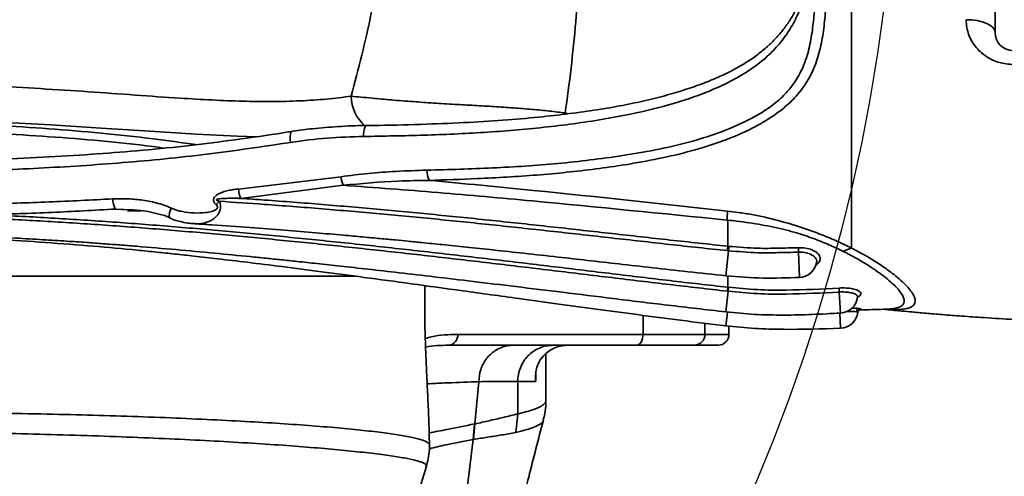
# Model space of a CAD drawing. Header units: millimetres. Extents: x -10540 to 6039, y -7467 to 6433.
# Tile 69 of 236: x -4135 to -3865, y -2246 to -2120. Entities that reach past the tile are written whole.
import ezdxf

# ---------------------------------------------------------------- set-up
doc = ezdxf.new("R2010")
doc.units = ezdxf.units.MM
doc.header["$LTSCALE"] = 8

msp = doc.modelspace()

# ---------------------------------------------------------------- linework, layer by layer
at = {"linetype": 'Continuous', "lineweight": 35}
for p, q in [((-3867.33, -2096.79), (-3867.33, -2123.67)), ((-3985.53, -2145.8), (-3985.71, -2146.17)), ((-3985.53, -2145.8), (-3984.77, -2146.01)), ((-4075.36, -2166.7), (-4047.15, -2163.31)), ((-4046.54, -2165.67), (-4074.71, -2169.28)), ((-4104.45, -2172.47), (-4109.17, -2172.21)), ((-4102.26, -2172.65), (-4109.17, -2172.21)), ((-4102.06, -2172.67), (-4105.86, -2172.67)), ((-3940.63, -2183.68), (-3941.34, -2190.56)), ((-3940.63, -2183.68), (-3940.95, -2183.65)), ((-3940.83, -2182.44), (-3940.51, -2182.47)), ((-3921.41, -2184.06), (-3921.17, -2191)), ((-3941.36, -2200.49), (-3940.75, -2194.81)), ((-3940.75, -2194.81), (-3940.94, -2194.79)), ((-3940.83, -2193.71), (-3940.63, -2193.73)), ((-3909.85, -2200.82), (-3910.18, -2195.03)), ((-3964.12, -2206.67), (-3964.12, -2201.45)), ((-3940.96, -2200.55), (-3941.39, -2204.32)), ((-3910.02, -2200.85), (-3909.86, -2204.99)), ((-3947.13, -2203.61), (-3947.13, -2206.67)), ((-3940.51, -2206.67), (-3940.51, -2204.4)), ((-4015.09, -2206.67), (-3964.12, -2206.67)), ((-3964.12, -2206.67), (-3947.13, -2206.67)), ((-3947.13, -2206.67), (-3940.51, -2206.67)), ((-3965.97, -2209.67), (-4017.55, -2209.67)), ((-3950, -2209.67), (-3965.97, -2209.67)), ((-3943.46, -2209.67), (-3950, -2209.67)), ((-3990.83, -2224.87), (-3990.83, -2212)), ((-3993.63, -2217.68), (-3993.63, -2219.67)), ((-4010.35, -2231.28), (-4009.29, -2219.7)), ((-4009.29, -2219.69), (-4009.29, -2219.7)), ((-4009.29, -2219.69), (-4009.29, -2219.69)), ((-3998.57, -2228.55), (-3998.57, -2219.67)), ((-3998.57, -2228.55), (-3999.11, -2233.65)), ((-4010.81, -2235.57), (-4010.47, -2231.3)), ((-4010.72, -2235.56), (-4010.35, -2231.28)), ((-3991.57, -2230.26), (-3991.57, -2230.28)), ((-4010.72, -2235.56), (-4010.81, -2235.57)), ((-4022.97, -2236.91), (-4022.83, -2237.09)), ((-4010.81, -2235.57), (-4014.31, -2263.86))]:
    msp.add_line(p, q, dxfattribs=at)
at = {"linetype": 'Continuous', "lineweight": 35, "flags": 128}
for points in [[(-3867.33, -2123.67), (-3867.48, -2122.98), (-3867.94, -2122.32), (-3868.67, -2121.71), (-3869.67, -2121.17), (-3870.88, -2120.74), (-3872.27, -2120.41), (-3873.77, -2120.21), (-3875.33, -2120.14)], [(-4070.38, -2152.31), (-4075.72, -2152.18), (-4087, -2151.63), (-4099.71, -2150.82), (-4113.04, -2149.95), (-4126.88, -2149.1), (-4141.1, -2148.36), (-4154.24, -2147.84), (-4167.61, -2147.43), (-4181.09, -2147.1), (-4181.09, -2147.1), (-4181.09, -2147.1)], [(-4061.01, -2153.87), (-4061.11, -2153.05), (-4061.13, -2152.3), (-4061.08, -2151.67), (-4060.96, -2151.2), (-4060.78, -2150.95), (-4060.68, -2150.91)], [(-4040.94, -2152.26), (-4040.93, -2151.55), (-4040.87, -2150.89), (-4040.77, -2150.3), (-4040.64, -2149.82), (-4040.48, -2149.48), (-4040.3, -2149.29), (-4040.18, -2149.26)], [(-3940.83, -2175.25), (-3940.95, -2175.24), (-3941.07, -2175.23)], [(-3940.63, -2183.68), (-3940.61, -2183.52), (-3940.6, -2183.35), (-3940.58, -2183.18), (-3940.56, -2183.01), (-3940.55, -2182.85), (-3940.53, -2182.71), (-3940.52, -2182.58), (-3940.51, -2182.47)], [(-3940.75, -2194.81), (-3940.73, -2194.64), (-3940.71, -2194.47), (-3940.7, -2194.31), (-3940.68, -2194.15), (-3940.66, -2194.02), (-3940.65, -2193.9), (-3940.64, -2193.8), (-3940.63, -2193.73)], [(-3910.18, -2195.03), (-3910.19, -2194.86), (-3910.2, -2194.69), (-3910.21, -2194.52), (-3910.22, -2194.37), (-3910.23, -2194.23), (-3910.24, -2194.11), (-3910.24, -2194.01), (-3910.25, -2193.93)], [(-3964.12, -2206.67), (-3964.15, -2207.25), (-3964.26, -2207.81), (-3964.43, -2208.33), (-3964.66, -2208.79), (-3964.94, -2209.16), (-3965.26, -2209.44), (-3965.61, -2209.61), (-3965.97, -2209.67)]]:
    msp.add_lwpolyline(points, dxfattribs=at)
at = {"color": 4}
msp.add_circle((-4390.83, -2053.67), 496.89, dxfattribs=at)
at = {"linetype": 'Continuous', "lineweight": 35}
for centre, radius, start, end in [((-3862.33, -2123.67), 5, 180, 270), ((-4033.22, -2140.92), 11.17, 181.3665, 229.2977), ((-4017.6, -2161.77), 5.9, 177.5176, 205.551), ((-4038.92, -2162.41), 8.29, 186.2596, 203.1712), ((-4068.22, -2166.28), 7.15, 183.3913, 204.8161), ((-4104.29, -2169.48), 5.59, 179.287, 209.1878), ((-4070.58, -2180.26), 14.28, 134.4678, 139.7424), ((-4091.27, -2173.84), 3.12, 143.196, 194.8955), ((-4180.46, -2190.89), 259.14, 1.5114, 1.7813), ((-3902.01, -2198.13), 15.93, 107.6176, 116.3886), ((-3921.35, -2186.01), 5, 271.9908, 351.0696), ((-3910.14, -2195.83), 5, 273.2931, 353.4974), ((-3910.05, -2199.99), 5, 272.2552, 352.7812), ((-4017.84, -2206.91), 2.77, 276.2164, 5.093), ((-3950.07, -2206.73), 2.94, 271.3283, 1.2694), ((-3943.48, -2206.69), 2.97, 270.5361, 0.5263)]:
    msp.add_arc(centre, radius, start, end, dxfattribs=at)
for points, knots in [([(-3980.17, -2048.67), (-3980.13, -2050.79), (-3980.02, -2057.38), (-3980.08, -2068.48), (-3980.34, -2081.85), (-3980.85, -2095.09), (-3981.59, -2108.09), (-3982.61, -2120.92), (-3983.86, -2133.56), (-3984.97, -2141.72), (-3985.53, -2145.8)], [0, 0, 0, 0, 0.062926, 0.195003, 0.327649, 0.460524, 0.593236, 0.725369, 0.862686, 1, 1, 1, 1]), ([(-4044.39, -2141.19), (-4043.39, -2137.43), (-4041.39, -2129.9), (-4038.76, -2118.43), (-4036.56, -2106.5), (-4034.87, -2094.07), (-4033.69, -2081.24), (-4033.08, -2071.86), (-4033, -2066.79), (-4032.99, -2066.07)], [0, 0, 0, 0, 0.158222, 0.316452, 0.474466, 0.640182, 0.806361, 0.972493, 1, 1, 1, 1]), ([(-3917.59, -2100.86), (-3917.76, -2102.55), (-3918.11, -2105.85), (-3918.97, -2110.65), (-3920.2, -2115.24), (-3921.91, -2119.62), (-3924.22, -2123.68), (-3927.05, -2127.37), (-3930.63, -2130.95), (-3935.04, -2134.25), (-3940.21, -2137.24), (-3945.68, -2139.74), (-3953.25, -2142.54), (-3963.03, -2145.27), (-3976.41, -2147.87), (-3991.35, -2149.88), (-4007.81, -2151.23), (-4024.36, -2151.97), (-4035.42, -2152.16), (-4040.94, -2152.26)], [0, 0, 0, 0, 0.034115, 0.066674, 0.099274, 0.131752, 0.164352, 0.197093, 0.229719, 0.27088, 0.312257, 0.35378, 0.39514, 0.477553, 0.560029, 0.669904, 0.779891, 0.889982, 1, 1, 1, 1]), ([(-3917.7, -2100.54), (-3917.85, -2101.78), (-3918.15, -2104.3), (-3918.85, -2107.94), (-3919.74, -2111.39), (-3920.86, -2114.63), (-3922.22, -2117.68), (-3923.85, -2120.53), (-3925.73, -2123.13), (-3927.86, -2125.57), (-3930.27, -2127.88), (-3932.97, -2130.05), (-3935.95, -2132.06), (-3939.28, -2133.97), (-3942.98, -2135.79), (-3947.13, -2137.51), (-3951.74, -2139.15), (-3956.92, -2140.73), (-3962.71, -2142.23), (-3969.08, -2143.61), (-3976.01, -2144.84), (-3983.6, -2145.92), (-3992.09, -2146.89), (-4001.65, -2147.74), (-4012.31, -2148.43), (-4024.14, -2148.92), (-4033.53, -2149.18), (-4039.04, -2149.23), (-4040.18, -2149.24)], [0, 0, 0, 0, 0.0260359, 0.053043, 0.0783518, 0.1022203, 0.1273028, 0.1511802, 0.1742361, 0.1976595, 0.2218482, 0.2468115, 0.2725192, 0.2991223, 0.3284523, 0.3596462, 0.3933543, 0.4303676, 0.471888, 0.5165311, 0.5641618, 0.6157348, 0.6727132, 0.7377982, 0.8103299, 0.8887085, 0.9769483, 1, 1, 1, 1]), ([(-3906.83, -2182.95), (-3906.83, -2182.56), (-3906.83, -2180.24), (-3906.83, -2175.53), (-3906.83, -2168.45), (-3906.83, -2160.77), (-3906.83, -2152.58), (-3906.83, -2143.63), (-3906.83, -2134.23), (-3906.83, -2124.58), (-3906.83, -2114.96), (-3906.83, -2108.3), (-3906.83, -2104.97)], [0, 0, 0, 0, 0.024933, 0.146275, 0.267613, 0.377155, 0.487161, 0.596982, 0.706273, 0.804118, 0.902113, 1, 1, 1, 1]), ([(-4023.5, -2161.52), (-4017.49, -2161.36), (-4005.47, -2161.03), (-3987.52, -2159.83), (-3972.64, -2158.05), (-3960.78, -2156.02), (-3951.91, -2154.03), (-3943.31, -2151.39), (-3936.45, -2148.49), (-3931.25, -2145.59), (-3927.55, -2142.97), (-3924.08, -2139.71), (-3921.18, -2135.61), (-3919.11, -2130.77), (-3917.92, -2125.65), (-3917.24, -2120.47), (-3916.96, -2117.01), (-3916.83, -2115.28)], [0, 0, 0, 0, 0.134709, 0.269431, 0.404011, 0.473355, 0.542897, 0.612192, 0.681198, 0.71767, 0.754205, 0.790554, 0.83371, 0.876899, 0.917821, 0.958907, 1, 1, 1, 1]), ([(-3913.87, -2116.52), (-3914.02, -2118.33), (-3914.33, -2121.95), (-3915.14, -2127.21), (-3916.57, -2132.4), (-3918.96, -2137.31), (-3922.16, -2141.51), (-3925.86, -2144.88), (-3929.74, -2147.6), (-3935.1, -2150.59), (-3942.11, -2153.59), (-3950.83, -2156.33), (-3959.85, -2158.43), (-3968.62, -2160), (-3979.75, -2161.61), (-3993.31, -2162.96), (-4008.63, -2163.88), (-4018.52, -2164.18), (-4022.93, -2164.32)], [0, 0, 0, 0, 0.042085, 0.084185, 0.126098, 0.171446, 0.21678, 0.254032, 0.291442, 0.32879, 0.397357, 0.466198, 0.535266, 0.604143, 0.663985, 0.783795, 0.903632, 1, 1, 1, 1]), ([(-3862.34, -2132.47), (-3863.65, -2132.36), (-3866.25, -2132.14), (-3869.77, -2130.46), (-3872.19, -2128.36), (-3873.71, -2126.23), (-3874.62, -2124.35), (-3875.21, -2122.3), (-3875.29, -2120.87), (-3875.33, -2120.14)], [0, 0, 0, 0, 0.184683, 0.366843, 0.557919, 0.664379, 0.773511, 0.885249, 1, 1, 1, 1]), ([(-4181.38, -2137.11), (-4178.17, -2137.18), (-4171.76, -2137.33), (-4162.17, -2137.61), (-4152.63, -2137.96), (-4141.75, -2138.43), (-4129.68, -2139.09), (-4116.5, -2139.95), (-4103.68, -2140.88), (-4092.37, -2141.68), (-4082.58, -2142.25), (-4074.18, -2142.59), (-4066.09, -2142.7), (-4058.37, -2142.51), (-4051.03, -2142.03), (-4046.61, -2141.47), (-4044.39, -2141.19)], [0, 0, 0, 0, 0.059595, 0.11919, 0.179489, 0.239788, 0.327079, 0.414372, 0.503901, 0.593429, 0.65988, 0.726392, 0.792835, 0.861862, 0.930969, 1, 1, 1, 1]), ([(-4044.39, -2141.19), (-4043.5, -2141.27), (-4041.7, -2141.43), (-4038.05, -2141.78), (-4033.33, -2142.21), (-4027.62, -2142.66), (-4021.76, -2143.06), (-4016.12, -2143.41), (-4010.53, -2143.73), (-4005.1, -2144.04), (-3999.74, -2144.4), (-3994.6, -2144.8), (-3989.76, -2145.26), (-3986.94, -2145.62), (-3985.53, -2145.8)], [0, 0, 0, 0, 0.066115, 0.132228, 0.236144, 0.340023, 0.4294, 0.518745, 0.598986, 0.679197, 0.759333, 0.839449, 0.919723, 1, 1, 1, 1]), ([(-4184.9, -2147.52), (-4184.9, -2147.52), (-4175.32, -2147.77), (-4156.17, -2148.35), (-4127.44, -2149.99), (-4104.37, -2152.07), (-4090.94, -2153.95), (-4087.03, -2154.5)], [0, 0, 0, 0, 0.000001, 0.292744, 0.585449, 0.87931, 1, 1, 1, 1]), ([(-4061.01, -2153.87), (-4068.68, -2155.02), (-4084.03, -2157.32), (-4107.14, -2159.59), (-4130.22, -2161.07), (-4150.87, -2161.87), (-4169.02, -2162.31), (-4184.74, -2162.41), (-4200.3, -2162.1), (-4215.05, -2161.23), (-4228.92, -2159.79), (-4240.5, -2157.93), (-4250.38, -2155.73), (-4258.7, -2153.41), (-4263.98, -2151.43), (-4266.62, -2150.44)], [0, 0, 0, 0, 0.107087, 0.214174, 0.321863, 0.429554, 0.504476, 0.579393, 0.654728, 0.730053, 0.796877, 0.863687, 0.909122, 0.954585, 1, 1, 1, 1]), ([(-4095.71, -2155.44), (-4096.77, -2155.3), (-4107.31, -2153.89), (-4127.47, -2152.2), (-4156.17, -2150.51), (-4175.36, -2149.98), (-4184.95, -2149.71)], [0, 0, 0, 0, 0.035804, 0.356379, 0.67807, 1, 1, 1, 1]), ([(-4060.69, -2150.86), (-4062, -2151.07), (-4067.74, -2152), (-4077.59, -2153.37), (-4090.48, -2154.98), (-4103.07, -2156.22), (-4116.04, -2157.22), (-4129.3, -2158), (-4143.17, -2158.61), (-4156.44, -2159.03), (-4166.12, -2159.29), (-4171.05, -2159.33), (-4172.11, -2159.34)], [0, 0, 0, 0, 0.034942, 0.154119, 0.263602, 0.38008, 0.490993, 0.61111, 0.736105, 0.864675, 0.970717, 1, 1, 1, 1]), ([(-4040.18, -2149.25), (-4040.29, -2149.25), (-4042.88, -2149.26), (-4047.84, -2149.47), (-4054.46, -2150.06), (-4058.71, -2150.5), (-4060.59, -2150.83), (-4060.7, -2150.84)], [0, 0, 0, 0, 0.015065, 0.377742, 0.722706, 0.984153, 1, 1, 1, 1]), ([(-4040.94, -2152.26), (-4044.29, -2152.35), (-4051.01, -2152.52), (-4057.68, -2153.42), (-4061.01, -2153.87)], [0, 0, 0, 0, 0.498884, 1, 1, 1, 1]), ([(-4047.15, -2163.31), (-4044.64, -2163), (-4039.62, -2162.37), (-4031.72, -2161.78), (-4026.35, -2161.61), (-4023.5, -2161.52)], [0, 0, 0, 0, 0.31964, 0.639796, 1, 1, 1, 1]), ([(-4022.93, -2164.32), (-4025.77, -2164.36), (-4033.65, -2164.49), (-4041.51, -2165.21), (-4046.54, -2165.67)], [0, 0, 0, 0, 0.3606854, 1, 1, 1, 1]), ([(-4022.93, -2164.32), (-4013.4, -2165.22), (-3986.03, -2167.8), (-3958.7, -2170.84), (-3940.88, -2172.82)], [0, 0, 0, 0, 0.347945, 1, 1, 1, 1]), ([(-4081.48, -2171.04), (-4081.57, -2170.94), (-4081.77, -2170.75), (-4081.98, -2170.47), (-4082.11, -2170.21), (-4082.18, -2170), (-4082.22, -2169.78), (-4082.21, -2169.56), (-4082.16, -2169.36), (-4082.08, -2169.15), (-4081.95, -2168.94), (-4081.73, -2168.67), (-4081.41, -2168.4), (-4080.71, -2167.95), (-4079.61, -2167.5), (-4078.18, -2167.12), (-4076.76, -2166.86), (-4075.82, -2166.75), (-4075.36, -2166.7)], [0, 0, 0, 0, 0.042757, 0.086384, 0.108984, 0.132035, 0.154678, 0.178198, 0.197848, 0.218035, 0.246101, 0.274939, 0.326198, 0.378664, 0.537466, 0.700359, 0.849924, 1, 1, 1, 1]), ([(-3941.07, -2175.23), (-3958.89, -2173.45), (-3985.36, -2170.81), (-4020.52, -2167.6), (-4037.86, -2166.31), (-4046.54, -2165.67)], [0, 0, 0, 0, 0.507272, 0.753619, 1, 1, 1, 1]), ([(-4144.92, -2170.84), (-4139.1, -2170.67), (-4127.47, -2170.32), (-4115.74, -2169.72), (-4109.88, -2169.41)], [0, 0, 0, 0, 0.499874, 1, 1, 1, 1]), ([(-4109.88, -2169.41), (-4108.6, -2169.38), (-4106.03, -2169.32), (-4102.02, -2169.67), (-4098.61, -2170.3), (-4095.79, -2171.07), (-4094.44, -2171.67), (-4093.77, -2171.97)], [0, 0, 0, 0, 0.234008, 0.469912, 0.732216, 0.866245, 1, 1, 1, 1]), ([(-4080.58, -2170.08), (-4080.57, -2170.11), (-4080.5, -2170.26), (-4080.41, -2170.54), (-4080.34, -2170.87), (-4080.29, -2171.17), (-4080.27, -2171.43), (-4080.27, -2171.69), (-4080.29, -2171.94), (-4080.33, -2172.18), (-4080.38, -2172.44), (-4080.46, -2172.7), (-4080.61, -2173.1), (-4080.86, -2173.58), (-4081.23, -2174.07), (-4081.62, -2174.47), (-4082.01, -2174.8), (-4082.42, -2175.09), (-4082.85, -2175.34), (-4083.3, -2175.56), (-4083.86, -2175.78), (-4084.53, -2175.99), (-4085.33, -2176.16), (-4086.14, -2176.25), (-4086.84, -2176.27), (-4087.25, -2176.24), (-4087.4, -2176.23)], [0, 0, 0, 0, 0.010219, 0.040639, 0.071419, 0.093184, 0.115121, 0.135108, 0.155241, 0.174667, 0.194225, 0.218566, 0.243132, 0.29839, 0.355411, 0.40146, 0.447982, 0.494294, 0.540874, 0.588137, 0.635581, 0.714558, 0.794089, 0.875111, 0.956564, 1, 1, 1, 1]), ([(-4074.71, -2169.28), (-4075.04, -2169.27), (-4075.71, -2169.26), (-4077.02, -2169.24), (-4078.64, -2169.26), (-4080.02, -2169.32), (-4080.82, -2169.44), (-4081.02, -2169.48), (-4081.17, -2169.53), (-4081.27, -2169.57), (-4081.33, -2169.61), (-4081.36, -2169.64), (-4081.38, -2169.67), (-4081.38, -2169.7), (-4081.37, -2169.73), (-4081.34, -2169.78), (-4081.24, -2169.85), (-4081.08, -2169.92), (-4080.85, -2170), (-4080.68, -2170.05), (-4080.58, -2170.08)], [0, 0, 0, 0, 0.130054, 0.260121, 0.512805, 0.766135, 0.797723, 0.829397, 0.845197, 0.861163, 0.868962, 0.874746, 0.878359, 0.881999, 0.885194, 0.890601, 0.904612, 0.931793, 0.959457, 1, 1, 1, 1]), ([(-3940.95, -2183.65), (-3943.6, -2183.37), (-3951.56, -2182.53), (-3962.16, -2181.35), (-3975.41, -2179.86), (-3986.01, -2178.68), (-3996.62, -2177.52), (-4004.57, -2176.67), (-4015.18, -2175.56), (-4025.79, -2174.51), (-4036.41, -2173.53), (-4044.38, -2172.82), (-4055, -2171.92), (-4067.07, -2170.98), (-4076.49, -2170.35), (-4080.58, -2170.08)], [0, 0, 0, 0, 0.057031, 0.171082, 0.228102, 0.342136, 0.39915, 0.456163, 0.513175, 0.627197, 0.684207, 0.741216, 0.798225, 0.912243, 1, 1, 1, 1]), ([(-4074.71, -2169.28), (-4072.54, -2169.43), (-4065.05, -2169.95), (-4054.91, -2170.73), (-4044.27, -2171.63), (-4036.3, -2172.33), (-4025.68, -2173.32), (-4015.06, -2174.37), (-4004.44, -2175.47), (-3996.49, -2176.32), (-3985.88, -2177.47), (-3975.28, -2178.66), (-3962.03, -2180.14), (-3951.43, -2181.32), (-3943.48, -2182.16), (-3940.83, -2182.44), (-3940.83, -2182.44)], [0, 0, 0, 0, 0.048406, 0.167392, 0.226883, 0.286372, 0.34586, 0.464831, 0.524313, 0.583791, 0.643266, 0.762202, 0.821661, 0.94056, 1, 1, 1, 1, 1]), ([(-4109.17, -2172.21), (-4115.01, -2172.54), (-4126.69, -2173.2), (-4138.28, -2173.58), (-4144.08, -2173.78)], [0, 0, 0, 0, 0.499869, 1, 1, 1, 1]), ([(-4104.45, -2172.44), (-4104.06, -2172.47), (-4102.5, -2172.55), (-4099.95, -2172.9), (-4097.29, -2173.55), (-4095.4, -2174.06), (-4094.59, -2174.46), (-4094.27, -2174.61)], [0, 0, 0, 0, 0.113123, 0.446772, 0.734283, 0.896643, 1, 1, 1, 1]), ([(-4093.77, -2171.97), (-4093.28, -2172.18), (-4092.29, -2172.6), (-4090.21, -2173.03), (-4087.59, -2173.36), (-4084.89, -2173.29), (-4083.02, -2172.99), (-4081.99, -2172.65), (-4081.44, -2172.35), (-4081.18, -2172.02), (-4081.1, -2171.8), (-4081.1, -2171.59), (-4081.2, -2171.33), (-4081.35, -2171.16), (-4081.46, -2171.05), (-4081.48, -2171.04)], [0, 0, 0, 0, 0.112755, 0.225963, 0.450989, 0.675839, 0.798486, 0.852462, 0.906904, 0.925941, 0.93954, 0.953193, 0.969166, 0.995189, 1, 1, 1, 1]), ([(-3940.88, -2172.82), (-3940.88, -2172.87), (-3940.93, -2173.55), (-3941, -2174.42), (-3941.07, -2175.23)], [0, 0, 0, 0, 0.073185, 1, 1, 1, 1]), ([(-3940.88, -2172.82), (-3939.9, -2172.92), (-3937.67, -2173.16), (-3934.22, -2173.71), (-3929.31, -2174.73), (-3924.17, -2176.1), (-3918.93, -2177.8), (-3914.66, -2179.39), (-3910.58, -2181.11), (-3908.08, -2182.34), (-3906.83, -2182.95)], [0, 0, 0, 0, 0.076076, 0.173651, 0.27129, 0.4721, 0.602111, 0.732125, 0.866062, 1, 1, 1, 1]), ([(-3940.94, -2194.79), (-3943.59, -2194.49), (-3951.54, -2193.61), (-3964.78, -2192.04), (-3980.66, -2190.12), (-3993.89, -2188.52), (-4007.12, -2186.94), (-4020.36, -2185.4), (-4036.26, -2183.62), (-4049.51, -2182.2), (-4062.77, -2180.85), (-4076.04, -2179.57), (-4091.97, -2178.16), (-4105.25, -2177.11), (-4115.89, -2176.36), (-4126.53, -2175.67), (-4137.18, -2175.08), (-4146.87, -2174.63), (-4151.24, -2174.46), (-4152.95, -2174.39)], [0, 0, 0, 0, 0.037543, 0.112619, 0.187693, 0.262766, 0.300302, 0.375373, 0.450445, 0.525515, 0.563051, 0.638122, 0.713193, 0.788265, 0.825801, 0.863337, 0.93841, 0.975947, 1, 1, 1, 1]), ([(-4144.08, -2173.78), (-4142.65, -2173.84), (-4135.89, -2174.16), (-4126.47, -2174.68), (-4115.82, -2175.36), (-4105.18, -2176.11), (-4091.88, -2177.15), (-4075.94, -2178.55), (-4062.67, -2179.82), (-4049.4, -2181.16), (-4036.14, -2182.57), (-4020.24, -2184.34), (-4007, -2185.88), (-3993.76, -2187.45), (-3980.53, -2189.05), (-3964.65, -2190.97), (-3951.42, -2192.53), (-3943.47, -2193.42), (-3940.83, -2193.71), (-3940.83, -2193.71)], [0, 0, 0, 0, 0.020987, 0.099346, 0.138523, 0.177699, 0.256046, 0.334384, 0.412717, 0.451883, 0.530209, 0.60853, 0.686846, 0.726001, 0.804306, 0.882598, 0.960871, 1, 1, 1, 1, 1]), ([(-4094.28, -2174.63), (-4094.11, -2174.72), (-4093.55, -2175.02), (-4092.41, -2175.4), (-4090.75, -2175.83), (-4089.04, -2176.12), (-4087.87, -2176.18), (-4087.4, -2176.21)], [0, 0, 0, 0, 0.078173, 0.264728, 0.502505, 0.802361, 1, 1, 1, 1]), ([(-3909.08, -2183.86), (-3910.37, -2183.25), (-3912.96, -2182.01), (-3917.27, -2180.29), (-3921.3, -2178.93), (-3926.03, -2177.62), (-3931.52, -2176.49), (-3936.9, -2175.69), (-3940.02, -2175.34), (-3940.83, -2175.25)], [0, 0, 0, 0, 0.149485, 0.299345, 0.44869, 0.541379, 0.736402, 0.93157, 1, 1, 1, 1]), ([(-3940.83, -2175.25), (-3940.83, -2176.52), (-3940.83, -2179.06), (-3940.83, -2181.31), (-3940.83, -2182.44)], [0, 0, 0, 0, 0.4999985, 1, 1, 1, 1]), ([(-4212.8, -2178.27), (-4210.35, -2178.33), (-4203.96, -2178.48), (-4194.05, -2178.73), (-4183.48, -2178.99), (-4174.15, -2179.24), (-4166.53, -2179.49), (-4160.42, -2179.71), (-4155.5, -2179.9), (-4150.9, -2180.11), (-4146.38, -2180.32), (-4138.87, -2180.72), (-4128.48, -2181.37), (-4115.6, -2182.36), (-4105.43, -2183.29), (-4097.97, -2184.04), (-4092.76, -2184.58), (-4087.16, -2185.2), (-4080.52, -2185.96), (-4072.47, -2186.91), (-4062.95, -2188.09), (-4052.25, -2189.47), (-4040.42, -2191.04), (-4027.48, -2192.8), (-4013.29, -2194.75), (-3999.96, -2196.59), (-3987.74, -2198.28), (-3976.88, -2199.76), (-3965.51, -2201.28), (-3953.63, -2202.83), (-3945.53, -2203.82), (-3941.39, -2204.32)], [0, 0, 0, 0, 0.02697, 0.070259, 0.109021, 0.14318, 0.172806, 0.192913, 0.21031, 0.22692, 0.243524, 0.260126, 0.309533, 0.357949, 0.402203, 0.421778, 0.440353, 0.45977, 0.483717, 0.51378, 0.548932, 0.589179, 0.632357, 0.680187, 0.732675, 0.789822, 0.828132, 0.868288, 0.910299, 0.954189, 1, 1, 1, 1]), ([(-4087.4, -2176.25), (-4085.82, -2176.35), (-4080.74, -2176.68), (-4072.48, -2177.28), (-4062.96, -2178.01), (-4054.39, -2178.71), (-4047.22, -2179.34), (-4041.33, -2179.87), (-4036.59, -2180.31), (-4032.44, -2180.7), (-4028.62, -2181.07), (-4024.32, -2181.5), (-4019.02, -2182.03), (-4012.48, -2182.7), (-4004.99, -2183.5), (-3996.55, -2184.41), (-3987.92, -2185.37), (-3979.24, -2186.35), (-3970.61, -2187.33), (-3961.38, -2188.37), (-3951.56, -2189.47), (-3944.82, -2190.19), (-3941.34, -2190.56)], [0, 0, 0, 0, 0.032466, 0.104032, 0.169108, 0.227697, 0.279808, 0.316208, 0.348607, 0.377004, 0.401485, 0.427055, 0.465392, 0.510222, 0.56155, 0.61938, 0.683727, 0.738863, 0.798042, 0.861279, 0.928583, 1, 1, 1, 1]), ([(-4158.57, -2179.23), (-4157.25, -2179.27), (-4152.75, -2179.43), (-4145.43, -2179.75), (-4136.92, -2180.18), (-4129.41, -2180.61), (-4122.93, -2181.02), (-4117.4, -2181.39), (-4112.52, -2181.74), (-4107.93, -2182.09), (-4101.27, -2182.62), (-4092.57, -2183.36), (-4082.16, -2184.32), (-4073.91, -2185.12), (-4067.82, -2185.73), (-4063.51, -2186.17), (-4058.86, -2186.66), (-4053.43, -2187.23), (-4046.95, -2187.94), (-4039.42, -2188.78), (-4030.82, -2189.76), (-4021.18, -2190.88), (-4010.48, -2192.15), (-3998.72, -2193.58), (-3985.9, -2195.15), (-3972.02, -2196.86), (-3957.06, -2198.7), (-3946.71, -2199.88), (-3941.36, -2200.49)], [0, 0, 0, 0, 0.018174, 0.061765, 0.100784, 0.135236, 0.165119, 0.190023, 0.211339, 0.232318, 0.253298, 0.303255, 0.35221, 0.396968, 0.417158, 0.436296, 0.456481, 0.481461, 0.511313, 0.546039, 0.585641, 0.630124, 0.679488, 0.733736, 0.792878, 0.856933, 0.925946, 1, 1, 1, 1]), ([(-3921.41, -2184.06), (-3921.41, -2184.06), (-3923.28, -2184.11), (-3927.01, -2184.21), (-3933.43, -2184.3), (-3937.96, -2183.91), (-3940.63, -2183.68)], [0, 0, 0, 0, 0.0000031, 0.2909643, 0.5822875, 1, 1, 1, 1]), ([(-3940.51, -2182.47), (-3937.87, -2182.7), (-3933.38, -2183.08), (-3927.02, -2182.99), (-3923.31, -2182.89), (-3921.45, -2182.84)], [0, 0, 0, 0, 0.415914, 0.707272, 1, 1, 1, 1]), ([(-3921.45, -2182.84), (-3920.78, -2182.86), (-3919.46, -2182.89), (-3917.67, -2183.39), (-3916.3, -2184.15), (-3915.49, -2185.11), (-3915.37, -2186.13), (-3915.76, -2187.01), (-3916.41, -2187.43), (-3916.64, -2187.59)], [0, 0, 0, 0, 0.1520685, 0.3037545, 0.4554695, 0.6074367, 0.7596261, 0.9119881, 1, 1, 1, 1]), ([(-3916.41, -2186.8), (-3916.4, -2186.67), (-3916.38, -2186.39), (-3916.51, -2185.98), (-3916.78, -2185.57), (-3917.17, -2185.19), (-3917.69, -2184.85), (-3918.3, -2184.56), (-3919, -2184.32), (-3919.77, -2184.16), (-3920.58, -2184.06), (-3921.13, -2184.06), (-3921.41, -2184.06)], [0, 0, 0, 0, 0.092561, 0.195163, 0.2947, 0.397111, 0.496333, 0.598412, 0.697376, 0.799193, 0.898159, 1, 1, 1, 1]), ([(-3897.23, -2199.73), (-3897.03, -2199.73), (-3896.15, -2199.72), (-3894.96, -2199.56), (-3893.68, -2199.23), (-3892.83, -2198.72), (-3892.37, -2198.03), (-3892.32, -2197.15), (-3892.69, -2196.11), (-3893.45, -2194.93), (-3894.58, -2193.63), (-3896.07, -2192.21), (-3897.95, -2190.66), (-3900.18, -2189.03), (-3902.79, -2187.33), (-3905.73, -2185.59), (-3907.96, -2184.44), (-3909.08, -2183.86)], [0, 0, 0, 0, 0.019771, 0.086732, 0.153694, 0.22176, 0.289829, 0.360644, 0.431464, 0.499504, 0.56755, 0.637802, 0.708058, 0.779951, 0.851848, 0.925926, 1, 1, 1, 1]), ([(-3906.83, -2182.95), (-3905.68, -2183.55), (-3903.39, -2184.75), (-3900.31, -2186.59), (-3897.52, -2188.44), (-3895.15, -2190.21), (-3893.2, -2191.85), (-3891.63, -2193.36), (-3890.43, -2194.78), (-3889.64, -2196.04), (-3889.27, -2197.14), (-3889.33, -2198.06), (-3889.83, -2198.81), (-3890.78, -2199.35), (-3892.11, -2199.69), (-3893.8, -2199.86), (-3895.62, -2199.88), (-3897.05, -2199.79), (-3897.64, -2199.76)], [0, 0, 0, 0, 0.065919, 0.131836, 0.1998, 0.267762, 0.33013, 0.392492, 0.456867, 0.521236, 0.583799, 0.646357, 0.71145, 0.776542, 0.835969, 0.895397, 0.957016, 1, 1, 1, 1]), ([(-4190.83, -2190.67), (-4186.75, -2190.67), (-4178.61, -2190.67), (-4166.46, -2190.67), (-4154.43, -2190.67), (-4142.6, -2190.67), (-4131.02, -2190.67), (-4119.76, -2190.67), (-4108.88, -2190.67), (-4098.43, -2190.67), (-4088.46, -2190.67), (-4079.04, -2190.67), (-4070.21, -2190.67), (-4062.01, -2190.67), (-4054.52, -2190.67), (-4048.22, -2190.67), (-4044.78, -2190.67), (-4043.3, -2190.67)], [0, 0, 0, 0, 0.067775, 0.135573, 0.203347, 0.271123, 0.33892, 0.406694, 0.47447, 0.542267, 0.61004, 0.677816, 0.745614, 0.813387, 0.881163, 0.94896, 1, 1, 1, 1]), ([(-3941.34, -2190.56), (-3937.94, -2190.84), (-3931.23, -2191.39), (-3924.5, -2191.13), (-3921.17, -2191)], [0, 0, 0, 0, 0.5059848, 1, 1, 1, 1]), ([(-3940.83, -2190.6), (-3940.83, -2190.89), (-3940.83, -2192.07), (-3940.83, -2193.01), (-3940.83, -2193.71)], [0, 0, 0, 0, 0.251558, 1, 1, 1, 1]), ([(-4022.86, -2236.91), (-4022.9, -2234.8), (-4022.99, -2230.67), (-4023.27, -2224.35), (-4023.57, -2218.21), (-4023.84, -2212.31), (-4024.05, -2206.62), (-4024.15, -2201.12), (-4024.15, -2196.65), (-4024.08, -2194.1), (-4024.06, -2193.27)], [0, 0, 0, 0, 0.166567, 0.326989, 0.472316, 0.604469, 0.725766, 0.839006, 0.94747, 1, 1, 1, 1]), ([(-3910.18, -2195.03), (-3915.04, -2195.28), (-3922.56, -2195.67), (-3932.77, -2195.58), (-3938.09, -2195.07), (-3940.75, -2194.81)], [0, 0, 0, 0, 0.476503, 0.738281, 1, 1, 1, 1]), ([(-3940.63, -2193.73), (-3938, -2193.98), (-3932.72, -2194.49), (-3922.57, -2194.58), (-3915.09, -2194.19), (-3910.25, -2193.93)], [0, 0, 0, 0, 0.2611, 0.522387, 1, 1, 1, 1]), ([(-3910.25, -2193.93), (-3909.58, -2193.92), (-3908.26, -2193.88), (-3906.48, -2194.12), (-3905.11, -2194.53), (-3904.29, -2195.07), (-3904.17, -2195.66), (-3904.52, -2196.14), (-3905.1, -2196.38), (-3905.27, -2196.45)], [0, 0, 0, 0, 0.1554432, 0.3106368, 0.4657015, 0.6209616, 0.7765026, 0.93234, 1, 1, 1, 1]), ([(-3905.19, -2196.4), (-3905.18, -2196.35), (-3905.16, -2196.21), (-3905.29, -2196), (-3905.55, -2195.76), (-3905.95, -2195.55), (-3906.46, -2195.36), (-3907.08, -2195.21), (-3907.78, -2195.09), (-3908.54, -2195.02), (-3909.35, -2194.99), (-3909.9, -2195.02), (-3910.18, -2195.03)], [0, 0, 0, 0, 0.065567, 0.171361, 0.273858, 0.379307, 0.481413, 0.586453, 0.688364, 0.793218, 0.895129, 1, 1, 1, 1]), ([(-3905.15, -2196.4), (-3905.16, -2196.37), (-3905.16, -2196.27), (-3905.14, -2196.26), (-3905.12, -2196.25)], [0, 0, 0, 0, 0.260942, 1, 1, 1, 1]), ([(-3905.15, -2200.61), (-3905.15, -2200.58), (-3905.15, -2200.52), (-3905.8, -2200.42), (-3906.79, -2200.35), (-3907.67, -2200.34), (-3908.05, -2200.34)], [0, 0, 0, 0, 0.205699, 0.495162, 0.783603, 1, 1, 1, 1]), ([(-3906.72, -2199.43), (-3906.61, -2199.43), (-3905.92, -2199.44), (-3904.99, -2199.52), (-3904.18, -2199.64), (-3904.08, -2199.78), (-3904.54, -2199.9), (-3905.27, -2199.96), (-3905.59, -2199.98)], [0, 0, 0, 0, 0.038149, 0.239841, 0.441715, 0.643937, 0.84655, 1, 1, 1, 1]), ([(-3905.07, -2200.61), (-3905.07, -2200.57), (-3905.07, -2200.41), (-3904.95, -2200.19), (-3904.77, -2199.99), (-3904.62, -2199.9), (-3904.53, -2199.86), (-3904.51, -2199.86), (-3904.6, -2199.88), (-3904.9, -2199.92), (-3905.25, -2199.96), (-3905.56, -2199.98), (-3905.59, -2199.98)], [0, 0, 0, 0, 0.030269, 0.112786, 0.181939, 0.243352, 0.304318, 0.382418, 0.512923, 0.713168, 0.967154, 1, 1, 1, 1]), ([(-3904.5, -2199.99), (-3902.31, -2199.92), (-3899.88, -2199.83), (-3897.47, -2199.75), (-3897.23, -2199.74)], [0, 0, 0, 0, 0.8995856, 1, 1, 1, 1]), ([(-3898.05, -2199.77), (-3897.46, -2199.83), (-3896.04, -2199.98), (-3893.61, -2200.21), (-3890.52, -2200.5), (-3886.74, -2200.84), (-3882.23, -2201.22), (-3876.99, -2201.62), (-3870.56, -2202.07), (-3862.84, -2202.54), (-3853.75, -2202.99), (-3843.66, -2203.36), (-3832.57, -2203.66), (-3824.85, -2203.67), (-3820.83, -2203.67)], [0, 0, 0, 0, 0.023008, 0.055307, 0.094727, 0.14381, 0.202428, 0.270446, 0.347722, 0.452489, 0.570198, 0.70071, 0.843964, 1, 1, 1, 1]), ([(-3941.36, -2200.49), (-3938.73, -2200.75), (-3933.45, -2201.27), (-3925.52, -2201.42), (-3917.65, -2201.24), (-3912.44, -2200.96), (-3909.85, -2200.82)], [0, 0, 0, 0, 0.251489, 0.504134, 0.753269, 1, 1, 1, 1]), ([(-3941.39, -2204.32), (-3938.75, -2204.59), (-3933.47, -2205.12), (-3922.94, -2205.41), (-3915.07, -2205.16), (-3909.86, -2204.99)], [0, 0, 0, 0, 0.252471, 0.504346, 1, 1, 1, 1]), ([(-4023.99, -2207.81), (-4023.41, -2207.64), (-4021.76, -2207.15), (-4018.76, -2206.79), (-4016.31, -2206.71), (-4015.09, -2206.67)], [0, 0, 0, 0, 0.210704, 0.605373, 1, 1, 1, 1]), ([(-4017.55, -2209.67), (-4019.72, -2209.69), (-4021.93, -2209.71), (-4023.88, -2210.18), (-4023.91, -2210.19)], [0, 0, 0, 0, 0.985965, 1, 1, 1, 1]), ([(-4009.29, -2219.69), (-4009.19, -2218.57), (-4008.99, -2216.32), (-4007.35, -2213.32), (-4004.93, -2211.04), (-4002.38, -2209.94), (-4000.61, -2209.68), (-3999.9, -2209.67), (-3999.75, -2209.67)], [0, 0, 0, 0, 0.214307, 0.428614, 0.64292, 0.857227, 0.970231, 1, 1, 1, 1]), ([(-3993.63, -2219.67), (-3993.63, -2219.66), (-3993.68, -2219.22), (-3993.73, -2218.17), (-3993.57, -2216.55), (-3992.96, -2214.59), (-3991.8, -2212.61), (-3990.32, -2211.53), (-3989.65, -2211.04)], [0, 0, 0, 0, 0.001719, 0.140009, 0.328322, 0.516414, 0.780477, 1, 1, 1, 1]), ([(-3984.68, -2209.67), (-3985.79, -2209.76), (-3987.54, -2209.92), (-3989.09, -2210.74), (-3989.65, -2211.04)], [0, 0, 0, 0, 0.635024, 1, 1, 1, 1]), ([(-4009.29, -2219.7), (-4009.29, -2219.7), (-4009.62, -2219.71), (-4012.82, -2219.8), (-4017.71, -2219.99), (-4021.9, -2220.19), (-4023.47, -2220.27)], [0, 0, 0, 0, 0.000001, 0.067526, 0.652255, 1, 1, 1, 1]), ([(-3998.57, -2219.67), (-3999.69, -2219.67), (-4001.94, -2219.67), (-4005.62, -2219.68), (-4008.03, -2219.66), (-4009.29, -2219.69), (-4009.29, -2219.69)], [0, 0, 0, 0, 0.32046, 0.647999, 0.999998, 1, 1, 1, 1]), ([(-3993.63, -2219.67), (-3993.91, -2219.67), (-3994.7, -2219.67), (-3996.28, -2219.67), (-3997.81, -2219.67), (-3998.57, -2219.67)], [0, 0, 0, 0, 0.218469, 0.608862, 1, 1, 1, 1]), ([(-3998.57, -2228.55), (-3998.57, -2228.55), (-3997.05, -2228.2), (-3995.08, -2227.66), (-3993.15, -2226.93), (-3992.02, -2226.37), (-3991.26, -2225.79), (-3990.86, -2225.28), (-3990.87, -2224.96), (-3990.87, -2224.83)], [0, 0, 0, 0, 0.0000011, 0.298163, 0.4483129, 0.5984628, 0.751882, 0.9053013, 1, 1, 1, 1]), ([(-3991.58, -2230.27), (-3991.42, -2229.65), (-3991.05, -2228.19), (-3990.83, -2226.34), (-3990.86, -2225.15), (-3990.87, -2224.83)], [0, 0, 0, 0, 0.351816, 0.830071, 1, 1, 1, 1]), ([(-4190.83, -2227.91), (-4187.66, -2227.98), (-4179.84, -2228.16), (-4167.41, -2228.13), (-4153.54, -2228.12), (-4139.8, -2228.36), (-4126.42, -2228.61), (-4113.61, -2228.95), (-4101.33, -2229.34), (-4089.57, -2229.81), (-4078.55, -2230.33), (-4068.43, -2230.89), (-4059.17, -2231.49), (-4050.77, -2232.13), (-4043.37, -2232.81), (-4037.11, -2233.5), (-4031.92, -2234.23), (-4027.8, -2234.96), (-4024.91, -2235.7), (-4023.24, -2236.35), (-4023.05, -2236.74), (-4022.97, -2236.91)], [0, 0, 0, 0, 0.03645, 0.089926, 0.143407, 0.198436, 0.253466, 0.3071, 0.360735, 0.415938, 0.47114, 0.524799, 0.578457, 0.633678, 0.688899, 0.742551, 0.796204, 0.851417, 0.906629, 0.960291, 1, 1, 1, 1]), ([(-4010.35, -2231.29), (-4010.32, -2231.28), (-4009.04, -2231), (-4006.45, -2230.43), (-4002.49, -2229.5), (-3999.82, -2228.84), (-3998.57, -2228.55), (-3998.57, -2228.55)], [0, 0, 0, 0, 0.0082666, 0.3317088, 0.658644, 0.9999985, 1, 1, 1, 1]), ([(-4022.94, -2233.75), (-4021.33, -2233.46), (-4017.43, -2232.76), (-4013.05, -2231.84), (-4010.47, -2231.3)], [0, 0, 0, 0, 0.412075, 1, 1, 1, 1]), ([(-4010.47, -2231.3), (-4010.46, -2231.3), (-4010.42, -2231.29), (-4010.39, -2231.28), (-4010.35, -2231.28), (-4010.35, -2231.28)], [0, 0, 0, 0, 0.091244, 0.999844, 1, 1, 1, 1]), ([(-3991.57, -2230.28), (-3991.56, -2230.29), (-3991.45, -2230.69), (-3992.34, -2231.33), (-3994.03, -2232.21), (-3996.19, -2232.96), (-3998.14, -2233.42), (-3999.11, -2233.65)], [0, 0, 0, 0, 0.011698, 0.334841, 0.556498, 0.778336, 1, 1, 1, 1]), ([(-3998.69, -2259.13), (-3997.66, -2254.73), (-3995.41, -2245.08), (-3992.9, -2235.49), (-3991.53, -2230.27)], [0, 0, 0, 0, 0.455554, 1, 1, 1, 1]), ([(-4023.75, -2242.95), (-4023.72, -2242.93), (-4023.45, -2242.68), (-4024.08, -2242.2), (-4025.73, -2241.52), (-4028.66, -2240.84), (-4032.69, -2240.15), (-4037.89, -2239.46), (-4044.19, -2238.76), (-4051.47, -2238.08), (-4059.71, -2237.41), (-4068.97, -2236.76), (-4079.11, -2236.15), (-4089.94, -2235.59), (-4101.48, -2235.07), (-4113.76, -2234.61), (-4126.6, -2234.2), (-4139.76, -2233.87), (-4151.73, -2233.65), (-4162.48, -2233.45), (-4171.89, -2233.26), (-4181.36, -2233.19), (-4187.68, -2233.28), (-4190.83, -2233.32)], [0, 0, 0, 0, 0.005446, 0.059527, 0.113608, 0.166107, 0.218606, 0.272623, 0.326639, 0.379099, 0.431558, 0.485531, 0.539504, 0.591919, 0.644333, 0.698267, 0.7522, 0.804482, 0.856763, 0.892625, 0.928514, 0.964365, 1, 1, 1, 1]), ([(-3999.11, -2233.65), (-4000.4, -2233.89), (-4002.92, -2234.35), (-4006.9, -2234.94), (-4009.44, -2235.35), (-4010.72, -2235.56)], [0, 0, 0, 0, 0.340446, 0.667858, 1, 1, 1, 1]), ([(-4023.71, -2242.96), (-4023.53, -2242.29), (-4023.11, -2240.78), (-4022.84, -2238.78), (-4022.86, -2237.49), (-4022.87, -2237.06)], [0, 0, 0, 0, 0.351116, 0.788144, 1, 1, 1, 1]), ([(-4010.81, -2235.57), (-4010.81, -2235.57), (-4013.38, -2236.01), (-4017.58, -2236.85), (-4021.36, -2237.76), (-4022.87, -2238.12)], [0, 0, 0, 0, 0.000001, 0.600332, 1, 1, 1, 1]), ([(-4039.19, -2297.25), (-4038.28, -2293.95), (-4036.46, -2287.3), (-4033.71, -2277.44), (-4031, -2267.84), (-4028.38, -2258.76), (-4025.95, -2250.48), (-4024.4, -2245.31), (-4023.69, -2242.94)], [0, 0, 0, 0, 0.1811, 0.36521, 0.540663, 0.707351, 0.865663, 1, 1, 1, 1])]:
    msp.add_open_spline(points, degree=3, knots=knots, dxfattribs=at)
for points in [[(-3940.95, -2183.65), (-3940.94, -2183.54), (-3940.92, -2183.32), (-3940.88, -2182.97), (-3940.85, -2182.66), (-3940.83, -2182.51), (-3940.83, -2182.44)], [(-3940.94, -2194.79), (-3940.93, -2194.67), (-3940.91, -2194.45), (-3940.87, -2194.12), (-3940.84, -2193.86), (-3940.83, -2193.76), (-3940.83, -2193.71)], [(-3998.57, -2219.67), (-3998.54, -2219.01), (-3998.47, -2217.7), (-3997.89, -2215.81), (-3997.01, -2214.07), (-3995.8, -2212.55), (-3994.34, -2211.3), (-3992.66, -2210.37), (-3990.85, -2209.78), (-3989.59, -2209.7), (-3988.96, -2209.67)]]:
    msp.add_open_spline(points, degree=3, dxfattribs=at)

doc.saveas('drawing.dxf')
